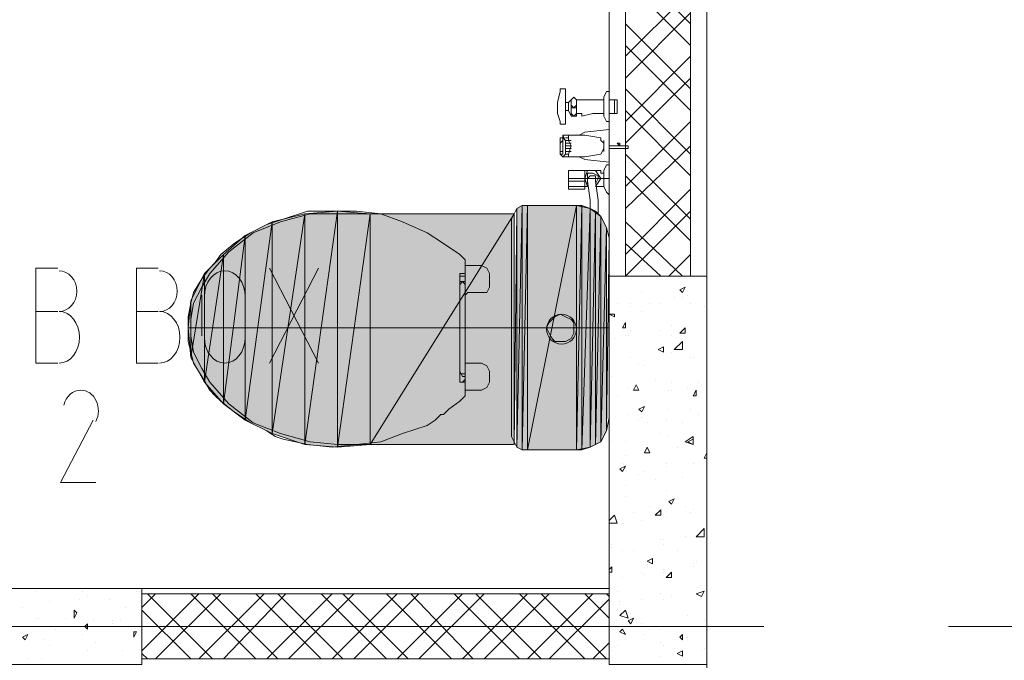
# Model space of a CAD drawing. Header units: millimetres. Extents: x 17 to 403, y 12 to 285.
# Tile 110 of 145: x 300 to 315, y 159 to 169. Entities that reach past the tile are written whole.
import ezdxf

# ---------------------------------------------------------------- set-up
doc = ezdxf.new("R2010")
doc.units = ezdxf.units.MM
doc.layers.add('FILL_FFFFFF', color=7, linetype='Continuous', true_color=0xffffff)
doc.layers.add('LINE_FFFFFF', color=7, linetype='Continuous', true_color=0xffffff)
doc.layers.add('LINE_000000', color=7, linetype='Continuous')

msp = doc.modelspace()

# ---------------------------------------------------------------- hatches: boundary and pattern name
at = {"layer": 'FILL_FFFFFF'}
h = msp.add_hatch(color=7, dxfattribs=at)
h.dxf.hatch_style = 1
h.paths.add_polyline_path([(307.34, 162.137), (307.34, 165.947), (307.255, 162.179), (307.34, 162.137)])
h = msp.add_hatch(color=7, dxfattribs=at)
h.dxf.hatch_style = 1
h.paths.add_polyline_path([(307.34, 165.947), (307.255, 162.179), (307.255, 165.904), (307.34, 165.947)])
h = msp.add_hatch(color=7, dxfattribs=at)
h.dxf.hatch_style = 1
h.paths.add_polyline_path([(307.425, 162.137), (307.425, 165.947), (307.34, 162.137), (307.425, 162.137)])
h = msp.add_hatch(color=7, dxfattribs=at)
h.dxf.hatch_style = 1
h.paths.add_polyline_path([(307.425, 165.947), (307.34, 162.137), (307.34, 165.947), (307.425, 165.947)])
h = msp.add_hatch(color=7, dxfattribs=at)
h.dxf.hatch_style = 1
h.paths.add_polyline_path([(308.187, 162.137), (308.187, 165.947), (307.425, 162.137), (308.187, 162.137)])
h = msp.add_hatch(color=7, dxfattribs=at)
h.dxf.hatch_style = 1
h.paths.add_polyline_path([(308.187, 165.947), (307.425, 162.137), (307.425, 165.947), (308.187, 165.947)])
h = msp.add_hatch(color=7, dxfattribs=at)
h.dxf.hatch_style = 1
h.paths.add_polyline_path([(308.271, 162.137), (308.271, 165.947), (308.187, 162.137), (308.271, 162.137)])
h = msp.add_hatch(color=7, dxfattribs=at)
h.dxf.hatch_style = 1
h.paths.add_polyline_path([(308.271, 165.947), (308.187, 162.137), (308.187, 165.947), (308.271, 165.947)])
h = msp.add_hatch(color=7, dxfattribs=at)
h.dxf.hatch_style = 1
h.paths.add_polyline_path([(308.398, 165.904), (308.271, 162.137), (308.271, 165.947), (308.398, 165.904)])
h = msp.add_hatch(color=7, dxfattribs=at)
h.dxf.hatch_style = 1
h.paths.add_polyline_path([(308.398, 162.179), (308.398, 165.904), (308.271, 162.137), (308.398, 162.179)])
h = msp.add_hatch(color=7, dxfattribs=at)
h.dxf.hatch_style = 1
h.paths.add_polyline_path([(308.483, 165.862), (308.398, 162.179), (308.398, 165.904), (308.483, 165.862)])
h = msp.add_hatch(color=7, dxfattribs=at)
h.dxf.hatch_style = 1
h.paths.add_polyline_path([(303.445, 165.693), (303.445, 162.391), (303.953, 165.82), (303.445, 165.693)])
h = msp.add_hatch(color=7, dxfattribs=at)
h.dxf.hatch_style = 1
h.paths.add_polyline_path([(303.445, 162.391), (303.953, 165.82), (303.953, 162.221), (303.445, 162.391)])
h = msp.add_hatch(color=7, dxfattribs=at)
h.dxf.hatch_style = 1
h.paths.add_polyline_path([(303.953, 165.82), (303.953, 162.221), (304.461, 165.862), (303.953, 165.82)])
h = msp.add_hatch(color=7, dxfattribs=at)
h.dxf.hatch_style = 1
h.paths.add_polyline_path([(303.953, 162.221), (304.461, 165.862), (304.461, 162.179), (303.953, 162.221)])
h = msp.add_hatch(color=7, dxfattribs=at)
h.dxf.hatch_style = 1
h.paths.add_polyline_path([(304.461, 165.862), (304.461, 162.179), (304.969, 165.82), (304.461, 165.862)])
h = msp.add_hatch(color=7, dxfattribs=at)
h.dxf.hatch_style = 1
h.paths.add_polyline_path([(304.461, 162.179), (304.969, 165.82), (304.969, 162.221), (304.461, 162.179)])
h = msp.add_hatch(color=7, dxfattribs=at)
h.dxf.hatch_style = 1
h.paths.add_polyline_path([(304.969, 165.82), (304.969, 162.221), (307.213, 165.82), (304.969, 165.82)])
h = msp.add_hatch(color=7, dxfattribs=at)
h.dxf.hatch_style = 1
h.paths.add_polyline_path([(304.969, 162.221), (307.213, 165.82), (307.213, 162.221), (304.969, 162.221)])
h = msp.add_hatch(color=7, dxfattribs=at)
h.dxf.hatch_style = 1
h.paths.add_polyline_path([(308.483, 162.221), (308.483, 165.862), (308.398, 162.179), (308.483, 162.221)])
h = msp.add_hatch(color=7, dxfattribs=at)
h.dxf.hatch_style = 1
h.paths.add_polyline_path([(308.568, 165.777), (308.483, 162.221), (308.483, 165.862), (308.568, 165.777)])
h = msp.add_hatch(color=7, dxfattribs=at)
h.dxf.hatch_style = 1
h.paths.add_polyline_path([(308.568, 162.264), (308.568, 165.777), (308.483, 162.221), (308.568, 162.264)])
h = msp.add_hatch(color=7, dxfattribs=at)
h.dxf.hatch_style = 1
h.paths.add_polyline_path([(308.652, 165.608), (308.568, 162.264), (308.568, 165.777), (308.652, 165.608)])
h = msp.add_hatch(color=7, dxfattribs=at)
h.dxf.hatch_style = 1
h.paths.add_polyline_path([(303.022, 165.481), (303.022, 162.602), (303.445, 165.693), (303.022, 165.481)])
h = msp.add_hatch(color=7, dxfattribs=at)
h.dxf.hatch_style = 1
h.paths.add_polyline_path([(303.022, 162.602), (303.445, 165.693), (303.445, 162.391), (303.022, 162.602)])
h = msp.add_hatch(color=7, dxfattribs=at)
h.dxf.hatch_style = 1
h.paths.add_polyline_path([(308.652, 162.433), (308.652, 165.608), (308.568, 162.264), (308.652, 162.433)])
h = msp.add_hatch(color=7, dxfattribs=at)
h.dxf.hatch_style = 1
h.paths.add_polyline_path([(302.683, 165.185), (302.683, 162.856), (303.022, 165.481), (302.683, 165.185)])
h = msp.add_hatch(color=7, dxfattribs=at)
h.dxf.hatch_style = 1
h.paths.add_polyline_path([(302.683, 162.856), (303.022, 165.481), (303.022, 162.602), (302.683, 162.856)])
h = msp.add_hatch(color=7, dxfattribs=at)
h.dxf.hatch_style = 1
h.paths.add_polyline_path([(302.387, 164.888), (302.387, 163.195), (302.683, 165.185), (302.387, 164.888)])
h = msp.add_hatch(color=7, dxfattribs=at)
h.dxf.hatch_style = 1
h.paths.add_polyline_path([(302.387, 163.195), (302.683, 165.185), (302.683, 162.856), (302.387, 163.195)])
h = msp.add_hatch(color=7, dxfattribs=at)
h.dxf.hatch_style = 1
h.paths.add_polyline_path([(302.175, 164.465), (302.175, 163.576), (302.387, 164.888), (302.175, 164.465)])
h = msp.add_hatch(color=7, dxfattribs=at)
h.dxf.hatch_style = 1
h.paths.add_polyline_path([(302.175, 163.576), (302.387, 164.888), (302.387, 163.195), (302.175, 163.576)])
h = msp.add_hatch(color=7, dxfattribs=at)
h.dxf.hatch_style = 1
h.paths.add_polyline_path([(302.133, 164.042), (302.175, 164.465), (302.175, 163.576), (302.133, 164.042)])

# ---------------------------------------------------------------- linework, layer by layer
at = {"layer": 'LINE_000000', "lineweight": 0}
for p, q in [((310.219, 164.846), (310.219, 203.285)), ((308.695, 184.277), (308.695, 159.978)), ((310.219, 172.043), (310.219, 154.517)), ((309.965, 168.783), (308.949, 169.799)), ((309.965, 168.444), (308.949, 169.46)), ((309.965, 169.291), (308.949, 168.275)), ((309.965, 168.952), (308.949, 167.936)), ((309.965, 167.767), (308.949, 168.783)), ((309.965, 167.428), (308.949, 168.444)), ((309.965, 168.275), (308.949, 167.259)), ((309.965, 167.936), (308.949, 166.92)), ((308.017, 167.767), (307.975, 167.767)), ((308.017, 167.767), (308.017, 167.217)), ((309.965, 166.751), (308.949, 167.767)), ((307.933, 167.725), (307.89, 167.555)), ((308.102, 167.598), (308.06, 167.555)), ((308.102, 167.344), (308.102, 167.598)), ((308.102, 167.598), (308.102, 167.598)), ((308.187, 167.598), (308.187, 167.344)), ((308.271, 167.598), (308.187, 167.598)), ((308.441, 167.598), (308.271, 167.598)), ((308.271, 167.598), (308.271, 167.598)), ((308.441, 167.598), (308.525, 167.598)), ((308.61, 167.598), (308.525, 167.598)), ((308.61, 167.64), (308.652, 167.725)), ((308.61, 167.64), (308.61, 167.598)), ((308.61, 167.386), (308.61, 167.598)), ((308.695, 167.725), (308.652, 167.725)), ((308.695, 167.725), (308.695, 167.259)), ((308.695, 167.725), (308.695, 167.725)), ((308.695, 167.725), (308.695, 167.259)), ((308.822, 167.598), (308.695, 167.598)), ((308.695, 167.598), (308.779, 167.598)), ((308.779, 167.386), (308.779, 167.598)), ((308.779, 167.598), (308.822, 167.598)), ((308.822, 167.598), (308.822, 167.386)), ((307.89, 167.555), (307.89, 167.428)), ((307.89, 167.471), (307.89, 167.555)), ((307.89, 167.555), (307.89, 167.555)), ((307.89, 167.555), (307.89, 167.471)), ((307.89, 167.555), (307.89, 167.555)), ((307.89, 167.555), (307.89, 167.555)), ((307.89, 167.555), (307.89, 167.555)), ((307.89, 167.555), (307.89, 167.428)), ((307.89, 167.555), (307.89, 167.386)), ((307.89, 167.555), (307.89, 167.555)), ((307.89, 167.513), (307.89, 167.513)), ((307.89, 167.513), (307.89, 167.513)), ((307.89, 167.513), (307.89, 167.513)), ((307.89, 167.513), (307.89, 167.513)), ((307.89, 167.513), (307.89, 167.513)), ((307.89, 167.513), (307.89, 167.513)), ((307.89, 167.471), (307.89, 167.471)), ((307.89, 167.428), (307.89, 167.471)), ((307.89, 167.471), (307.89, 167.471)), ((307.89, 167.471), (307.89, 167.428)), ((307.89, 167.471), (307.89, 167.471)), ((307.89, 167.471), (307.89, 167.471)), ((307.89, 167.471), (307.89, 167.471)), ((307.89, 167.471), (307.89, 167.471)), ((307.89, 167.471), (307.89, 167.471)), ((307.89, 167.471), (307.89, 167.471)), ((307.89, 167.428), (307.89, 167.428)), ((307.89, 167.428), (307.89, 167.428)), ((307.89, 167.428), (307.89, 167.428)), ((307.89, 167.428), (307.89, 167.428)), ((307.89, 167.428), (307.89, 167.428)), ((307.89, 167.428), (307.89, 167.428)), ((307.89, 167.428), (307.89, 167.428)), ((308.017, 167.555), (308.06, 167.555)), ((308.06, 167.428), (308.017, 167.428)), ((308.06, 167.428), (308.06, 167.555)), ((308.06, 167.428), (308.102, 167.344)), ((309.965, 166.412), (308.949, 167.428)), ((307.89, 167.386), (307.933, 167.259)), ((308.271, 167.386), (308.187, 167.386)), ((308.187, 167.344), (308.187, 167.344)), ((308.271, 167.344), (308.441, 167.386)), ((308.271, 167.344), (308.271, 167.386)), ((308.525, 167.386), (308.441, 167.386)), ((308.61, 167.386), (308.525, 167.386)), ((308.61, 167.386), (308.61, 167.344)), ((308.61, 167.344), (308.652, 167.259)), ((308.822, 167.386), (308.695, 167.386)), ((308.695, 167.386), (308.779, 167.386)), ((308.779, 167.386), (308.822, 167.386)), ((308.017, 167.217), (307.975, 167.217)), ((308.314, 167.09), (308.695, 167.132)), ((308.652, 167.259), (308.695, 167.259)), ((308.695, 167.259), (308.695, 167.259)), ((308.695, 167.132), (308.695, 166.624)), ((309.965, 167.259), (308.949, 166.243)), ((307.975, 167.005), (307.933, 167.005)), ((307.975, 167.005), (307.933, 167.005)), ((307.975, 166.963), (307.933, 166.92)), ((307.933, 166.92), (307.975, 166.963)), ((307.975, 167.047), (307.975, 167.005)), ((307.975, 167.047), (308.06, 167.047)), ((307.975, 167.047), (308.06, 167.047)), ((308.017, 167.005), (308.06, 167.005)), ((308.017, 167.005), (308.06, 167.005)), ((308.017, 167.005), (308.06, 167.005)), ((308.017, 167.005), (308.06, 167.005)), ((308.017, 167.005), (308.06, 167.005)), ((308.017, 167.005), (308.06, 167.005)), ((308.017, 166.963), (308.06, 166.963)), ((308.017, 166.963), (308.06, 166.963)), ((308.017, 166.963), (308.06, 166.963)), ((308.017, 166.963), (308.102, 166.963)), ((308.017, 166.963), (308.102, 166.963)), ((308.017, 166.963), (308.102, 166.963)), ((308.06, 167.047), (308.06, 167.047)), ((308.314, 167.09), (308.229, 167.047)), ((308.568, 166.963), (308.568, 167.005)), ((308.61, 166.92), (308.568, 166.963)), ((308.61, 166.92), (308.61, 166.963)), ((308.61, 166.963), (308.61, 166.963)), ((307.933, 166.92), (307.933, 166.92)), ((307.933, 166.92), (307.933, 166.92)), ((307.933, 166.92), (307.933, 166.92)), ((307.933, 166.92), (307.933, 166.92)), ((307.933, 166.92), (307.933, 166.92)), ((307.933, 166.92), (307.933, 166.878)), ((307.933, 166.878), (307.933, 166.92)), ((307.933, 166.92), (307.933, 166.92)), ((307.933, 166.92), (307.933, 166.92)), ((307.933, 166.92), (307.933, 166.92)), ((307.933, 166.878), (307.933, 166.878)), ((307.933, 166.878), (307.933, 166.878)), ((307.933, 166.878), (307.933, 166.878)), ((307.933, 166.793), (307.933, 166.836)), ((307.933, 166.836), (307.933, 166.793)), ((307.933, 166.836), (307.933, 166.836)), ((307.933, 166.836), (307.933, 166.836)), ((307.933, 166.836), (307.933, 166.836)), ((307.933, 166.836), (307.933, 166.836)), ((307.933, 166.836), (307.933, 166.836)), ((307.933, 166.836), (307.933, 166.836)), ((307.933, 166.836), (307.933, 166.836)), ((307.933, 166.836), (307.933, 166.751)), ((307.975, 166.92), (307.975, 166.92)), ((307.975, 166.92), (307.975, 166.92)), ((307.975, 166.92), (307.975, 166.92)), ((307.975, 166.92), (307.975, 166.92)), ((307.975, 166.92), (307.975, 166.92)), ((307.975, 166.92), (307.975, 166.92)), ((307.975, 166.878), (307.975, 166.878)), ((307.975, 166.878), (307.975, 166.878)), ((307.975, 166.836), (307.975, 166.836)), ((307.975, 166.836), (307.975, 166.836)), ((307.975, 166.836), (307.975, 166.836)), ((307.975, 166.793), (307.975, 166.836)), ((307.975, 166.836), (307.975, 166.793)), ((308.017, 166.92), (308.102, 166.92)), ((308.017, 166.92), (308.102, 166.92)), ((308.017, 166.92), (308.102, 166.92)), ((308.017, 166.92), (308.102, 166.92)), ((308.017, 166.92), (308.102, 166.92)), ((308.017, 166.92), (308.102, 166.92)), ((308.017, 166.878), (308.102, 166.878)), ((308.017, 166.878), (308.102, 166.878)), ((308.017, 166.878), (308.102, 166.878)), ((308.017, 166.878), (308.102, 166.878)), ((308.017, 166.878), (308.102, 166.878)), ((308.017, 166.878), (308.102, 166.878)), ((308.017, 166.836), (308.102, 166.836)), ((308.017, 166.836), (308.102, 166.836)), ((308.017, 166.836), (308.102, 166.836)), ((308.017, 166.836), (308.102, 166.836)), ((308.017, 166.836), (308.102, 166.836)), ((308.017, 166.836), (308.102, 166.836)), ((308.61, 166.92), (308.61, 166.92)), ((308.61, 166.793), (308.61, 166.92)), ((308.61, 166.836), (308.61, 166.793)), ((308.695, 166.878), (308.864, 166.878)), ((308.695, 166.836), (308.864, 166.836)), ((308.864, 166.92), (308.822, 166.92)), ((308.822, 166.92), (308.864, 166.878)), ((308.991, 166.878), (308.822, 166.878)), ((308.822, 166.878), (308.822, 166.878)), ((308.991, 166.878), (308.822, 166.878)), ((308.864, 166.836), (308.822, 166.836)), ((308.822, 166.836), (308.864, 166.836)), ((308.864, 166.92), (308.864, 166.878)), ((308.864, 166.878), (308.864, 166.878)), ((308.864, 166.878), (308.864, 166.878)), ((308.864, 166.878), (308.864, 166.878)), ((308.864, 166.878), (308.864, 166.878)), ((308.864, 166.878), (308.864, 166.878)), ((308.864, 166.878), (308.864, 166.878)), ((308.906, 166.878), (308.864, 166.878)), ((308.864, 166.878), (308.864, 166.878)), ((308.864, 166.878), (308.864, 166.878)), ((308.864, 166.878), (308.906, 166.878)), ((308.864, 166.836), (308.864, 166.836)), ((308.864, 166.836), (308.864, 166.836)), ((308.864, 166.836), (308.864, 166.836)), ((308.864, 166.836), (308.906, 166.836)), ((308.906, 166.878), (308.906, 166.878)), ((308.906, 166.878), (308.906, 166.878)), ((308.906, 166.878), (308.906, 166.878)), ((308.906, 166.878), (308.906, 166.878)), ((308.906, 166.878), (308.906, 166.878)), ((308.949, 166.878), (308.906, 166.878)), ((308.906, 166.878), (308.906, 166.878)), ((308.906, 166.878), (308.906, 166.878)), ((308.906, 166.878), (308.906, 166.878)), ((308.906, 166.878), (308.906, 166.878)), ((308.906, 166.878), (308.906, 166.878)), ((308.906, 166.878), (308.949, 166.878)), ((308.906, 166.836), (308.906, 166.836)), ((308.906, 166.836), (308.906, 166.836)), ((308.906, 166.836), (308.906, 166.836)), ((308.906, 166.836), (308.906, 166.836)), ((308.906, 166.836), (308.906, 166.836)), ((308.906, 166.836), (308.949, 166.836)), ((309.965, 166.878), (308.949, 165.904)), ((308.949, 166.878), (308.949, 166.878)), ((308.949, 166.878), (308.949, 166.878)), ((308.949, 166.878), (308.949, 166.878)), ((308.949, 166.878), (308.949, 166.878)), ((308.949, 166.878), (308.949, 166.878)), ((308.949, 166.878), (308.949, 166.878)), ((308.949, 166.878), (308.949, 166.878)), ((308.949, 166.878), (308.949, 166.878)), ((308.949, 166.878), (308.991, 166.878)), ((308.949, 166.836), (308.949, 166.836)), ((308.949, 166.836), (308.949, 166.836)), ((308.949, 166.836), (308.991, 166.836)), ((308.991, 166.878), (308.991, 166.878)), ((308.991, 166.878), (308.991, 166.878)), ((308.991, 166.878), (308.991, 166.878)), ((308.991, 166.878), (308.991, 166.878)), ((308.991, 166.878), (308.991, 166.878)), ((308.991, 166.878), (308.991, 166.878)), ((308.991, 166.836), (308.991, 166.878)), ((308.991, 166.836), (308.991, 166.836)), ((307.975, 166.793), (307.933, 166.793)), ((307.933, 166.793), (307.975, 166.793)), ((307.933, 166.793), (307.933, 166.793)), ((307.933, 166.751), (307.975, 166.709)), ((307.975, 166.793), (307.975, 166.793)), ((307.975, 166.709), (307.975, 166.709)), ((307.975, 166.709), (308.06, 166.709)), ((308.017, 166.793), (308.102, 166.793)), ((308.017, 166.793), (308.102, 166.793)), ((308.017, 166.793), (308.102, 166.793)), ((308.017, 166.793), (308.102, 166.793)), ((308.017, 166.793), (308.102, 166.793)), ((308.017, 166.793), (308.06, 166.793)), ((308.017, 166.751), (308.06, 166.751)), ((308.017, 166.751), (308.06, 166.751)), ((308.017, 166.751), (308.06, 166.751)), ((308.017, 166.751), (308.06, 166.751)), ((308.017, 166.751), (308.06, 166.751)), ((308.017, 166.751), (308.06, 166.751)), ((308.017, 166.709), (308.06, 166.709)), ((308.017, 166.709), (308.06, 166.709)), ((308.06, 166.709), (308.06, 166.709)), ((308.229, 166.709), (308.314, 166.666)), ((308.314, 166.666), (308.695, 166.624)), ((308.568, 166.751), (308.568, 166.751)), ((308.61, 166.793), (308.61, 166.793)), ((308.61, 166.793), (308.61, 166.793)), ((309.965, 165.735), (308.949, 166.751)), ((308.652, 166.582), (308.61, 166.497)), ((308.695, 166.582), (308.652, 166.582)), ((308.695, 166.582), (308.695, 166.582)), ((308.695, 166.582), (308.695, 166.116)), ((308.314, 166.497), (308.06, 166.497)), ((308.06, 166.497), (308.06, 166.497)), ((308.06, 166.497), (308.06, 166.243)), ((308.314, 166.497), (308.06, 166.497)), ((308.06, 166.497), (308.06, 166.497)), ((308.695, 166.37), (308.06, 166.37)), ((308.314, 166.37), (308.06, 166.37)), ((308.06, 166.37), (308.06, 166.37)), ((308.06, 166.37), (308.06, 166.37)), ((308.06, 166.328), (308.06, 166.37)), ((308.06, 166.37), (308.06, 166.37)), ((308.314, 166.497), (308.314, 166.497)), ((308.568, 166.497), (308.314, 166.497)), ((308.314, 166.497), (308.314, 166.201)), ((308.314, 166.497), (308.314, 166.497)), ((308.314, 166.37), (308.314, 166.37)), ((308.314, 166.328), (308.314, 166.37)), ((308.356, 166.37), (308.356, 166.328)), ((308.483, 166.37), (308.483, 166.328)), ((308.568, 166.455), (308.568, 166.497)), ((308.61, 166.455), (308.568, 166.455)), ((308.61, 166.497), (308.61, 166.497)), ((308.61, 166.497), (308.61, 166.243)), ((309.965, 165.396), (308.949, 166.412)), ((308.06, 166.328), (308.314, 166.328)), ((308.06, 166.328), (308.06, 166.328)), ((308.314, 166.243), (308.06, 166.243)), ((308.06, 166.243), (308.06, 166.243)), ((308.06, 166.243), (308.06, 166.201)), ((308.314, 166.201), (308.06, 166.201)), ((308.314, 166.328), (308.314, 166.328)), ((308.314, 166.243), (308.356, 166.243)), ((308.314, 166.243), (308.314, 166.243)), ((308.314, 166.201), (308.314, 166.201)), ((308.483, 166.243), (308.568, 166.243)), ((308.568, 166.243), (308.568, 166.243)), ((308.568, 166.243), (308.61, 166.243)), ((308.61, 166.243), (308.652, 166.158)), ((308.61, 166.243), (308.61, 166.243)), ((309.965, 166.201), (308.949, 165.185)), ((308.652, 166.158), (308.695, 166.116)), ((308.695, 166.116), (308.695, 166.116)), ((308.187, 165.947), (307.425, 165.947)), ((304.461, 165.82), (304.038, 165.82)), ((304.461, 165.82), (304.969, 165.82)), ((304.969, 165.82), (307.213, 165.82)), ((307.171, 164.042), (307.171, 165.735)), ((308.525, 165.862), (308.525, 165.82)), ((309.965, 165.862), (308.949, 164.846)), ((309.838, 164.846), (308.949, 165.693)), ((308.695, 165.439), (308.695, 162.645)), ((309.499, 164.846), (308.949, 165.354)), ((306.366, 165.185), (306.409, 165.142)), ((306.409, 165.142), (306.409, 165.142)), ((306.409, 165.142), (306.409, 165.142)), ((306.451, 165.1), (306.409, 165.142)), ((306.409, 165.142), (306.409, 165.142)), ((306.409, 165.142), (306.409, 165.142)), ((306.409, 165.142), (306.409, 165.142)), ((309.965, 165.185), (309.626, 164.846)), ((303.403, 164.973), (304.165, 163.491)), ((304.165, 164.973), (303.403, 163.491)), ((306.451, 165.058), (306.451, 165.1)), ((306.451, 164.888), (306.451, 165.058)), ((306.451, 165.015), (306.705, 165.015)), ((306.451, 165.015), (306.451, 165.015)), ((306.451, 165.015), (306.451, 165.015)), ((306.366, 164.846), (306.366, 164.888)), ((306.366, 164.888), (306.409, 164.888)), ((306.366, 164.846), (306.409, 164.846)), ((306.451, 164.888), (306.409, 164.888)), ((306.451, 164.846), (306.409, 164.846)), ((306.451, 164.888), (306.451, 164.846)), ((306.451, 164.761), (306.451, 164.846)), ((306.832, 164.888), (306.832, 164.888)), ((306.832, 164.719), (306.832, 164.888)), ((309.076, 164.846), (309.076, 164.846)), ((309.965, 164.846), (309.965, 164.846)), ((306.366, 164.761), (306.409, 164.761)), ((306.409, 164.761), (306.366, 164.719)), ((306.366, 164.719), (306.366, 163.364)), ((306.451, 164.719), (306.409, 164.761)), ((306.409, 164.761), (306.409, 164.761)), ((306.409, 164.761), (306.409, 164.761)), ((306.451, 164.761), (306.409, 164.761)), ((306.451, 164.761), (306.451, 164.761)), ((306.451, 164.761), (306.451, 164.719)), ((306.451, 163.322), (306.451, 164.719)), ((306.451, 164.719), (306.451, 164.719)), ((306.832, 164.719), (306.832, 164.719)), ((306.832, 164.677), (306.832, 164.719)), ((306.832, 164.719), (306.832, 164.719)), ((306.832, 164.719), (306.832, 164.719)), ((306.832, 164.719), (306.832, 164.719)), ((306.832, 164.677), (306.832, 164.677)), ((309.795, 164.634), (309.88, 164.677)), ((309.838, 164.592), (309.88, 164.677)), ((302.345, 163.915), (302.345, 164.55)), ((303.022, 164.55), (303.022, 163.915)), ((306.451, 163.534), (306.451, 164.507)), ((306.493, 164.592), (306.705, 164.592)), ((309.203, 164.592), (309.203, 164.592)), ((309.711, 164.507), (309.711, 164.507)), ((309.795, 164.634), (309.838, 164.592)), ((309.838, 164.507), (309.838, 164.507)), ((309.922, 164.55), (309.922, 164.55)), ((308.822, 164.423), (308.822, 164.423)), ((309.033, 164.423), (309.033, 164.423)), ((309.033, 164.38), (309.033, 164.38)), ((309.33, 164.423), (309.33, 164.423)), ((309.499, 164.423), (309.499, 164.423)), ((309.965, 164.423), (309.965, 164.423)), ((310.176, 164.38), (310.176, 164.38)), ((300.101, 164.296), (299.762, 164.296)), ((301.667, 164.296), (301.329, 164.296)), ((308.695, 164.253), (308.779, 164.253)), ((308.695, 164.253), (308.779, 164.211)), ((308.779, 164.211), (308.779, 164.253)), ((309.203, 164.296), (309.203, 164.296)), ((308.906, 164.042), (308.949, 164.126)), ((308.949, 164.042), (308.949, 164.126)), ((309.668, 164.084), (309.668, 164.084)), ((308.695, 164.042), (302.133, 164.042)), ((302.133, 164.042), (302.133, 164.042)), ((306.366, 164.042), (306.366, 163.237)), ((307.171, 164.042), (307.171, 162.348)), ((308.906, 164.042), (308.949, 164.042)), ((308.949, 163.915), (308.949, 163.915)), ((308.991, 163.915), (308.991, 163.915)), ((309.033, 163.999), (309.033, 163.999)), ((309.499, 163.999), (309.499, 163.999)), ((309.499, 163.999), (309.499, 163.999)), ((309.668, 163.915), (309.668, 163.915)), ((309.795, 163.957), (309.88, 164.042)), ((309.795, 163.957), (309.88, 163.957)), ((309.88, 163.957), (309.88, 164.042)), ((308.779, 163.872), (308.779, 163.872)), ((309.457, 163.703), (309.541, 163.745)), ((309.541, 163.661), (309.541, 163.745)), ((309.711, 163.703), (309.838, 163.83)), ((309.457, 163.703), (309.541, 163.661)), ((309.668, 163.661), (309.668, 163.661)), ((299.762, 163.491), (300.101, 163.491)), ((301.329, 163.491), (301.667, 163.491)), ((306.451, 163.491), (306.451, 163.491)), ((306.451, 163.491), (306.705, 163.491)), ((309.033, 163.576), (309.033, 163.576)), ((309.16, 163.491), (309.16, 163.491)), ((309.245, 163.449), (309.245, 163.449)), ((309.965, 163.576), (309.965, 163.576)), ((310.007, 163.576), (310.007, 163.576)), ((306.366, 163.364), (306.409, 163.28)), ((306.409, 163.322), (306.366, 163.322)), ((306.409, 163.322), (306.451, 163.322)), ((306.409, 163.28), (306.409, 163.28)), ((306.409, 163.28), (306.451, 163.28)), ((306.451, 163.28), (306.451, 163.322)), ((306.451, 163.322), (306.451, 163.322)), ((306.451, 163.237), (306.451, 163.28)), ((306.832, 163.364), (306.832, 163.364)), ((306.832, 163.195), (306.832, 163.364)), ((308.737, 163.28), (308.737, 163.28)), ((306.366, 163.195), (306.366, 163.237)), ((306.409, 163.195), (306.366, 163.195)), ((306.451, 163.195), (306.409, 163.195)), ((306.451, 163.237), (306.451, 163.195)), ((306.451, 162.983), (306.451, 163.195)), ((306.832, 163.195), (306.832, 163.195)), ((306.832, 163.195), (306.832, 163.195)), ((306.832, 163.195), (306.832, 163.195)), ((306.832, 163.195), (306.832, 163.195)), ((309.076, 163.068), (309.118, 163.153)), ((309.16, 163.068), (309.118, 163.153)), ((309.414, 163.237), (309.414, 163.237)), ((309.668, 163.195), (309.668, 163.195)), ((310.092, 163.195), (310.092, 163.195)), ((306.409, 162.941), (306.451, 162.983)), ((306.705, 163.068), (306.451, 163.068)), ((306.451, 163.068), (306.451, 163.068)), ((306.451, 162.983), (306.451, 162.983)), ((308.822, 162.983), (308.822, 162.983)), ((308.991, 163.11), (308.991, 163.11)), ((308.991, 163.11), (308.991, 163.11)), ((309.076, 163.068), (309.16, 163.068)), ((309.626, 163.068), (309.626, 163.068)), ((309.668, 163.068), (309.668, 163.068)), ((309.922, 163.11), (309.922, 163.11)), ((310.007, 162.983), (310.049, 163.068)), ((310.007, 162.983), (310.049, 162.983)), ((310.049, 162.983), (310.049, 163.068)), ((306.366, 162.899), (306.409, 162.941)), ((306.409, 162.941), (306.366, 162.899)), ((306.366, 162.899), (306.366, 162.899)), ((308.991, 162.687), (308.991, 162.687)), ((309.16, 162.772), (309.245, 162.814)), ((309.16, 162.772), (309.203, 162.729)), ((309.203, 162.729), (309.245, 162.814)), ((309.626, 162.772), (309.626, 162.772)), ((309.965, 162.772), (309.965, 162.772)), ((310.092, 162.687), (310.092, 162.687)), ((309.16, 162.602), (309.16, 162.602)), ((309.203, 162.645), (309.203, 162.645)), ((309.287, 162.56), (309.287, 162.56)), ((309.584, 162.602), (309.584, 162.602)), ((309.838, 162.56), (309.838, 162.56)), ((309.499, 162.391), (309.499, 162.391)), ((304.038, 162.264), (304.461, 162.221)), ((304.461, 162.221), (304.969, 162.221)), ((304.969, 162.221), (307.213, 162.221)), ((308.737, 162.264), (308.737, 162.264)), ((308.949, 162.264), (308.949, 162.264)), ((309.626, 162.348), (309.626, 162.348)), ((309.88, 162.264), (310.007, 162.348)), ((309.88, 162.264), (310.007, 162.221)), ((309.922, 162.264), (310.007, 162.306)), ((309.922, 162.264), (310.007, 162.221)), ((310.007, 162.221), (310.007, 162.348)), ((310.007, 162.221), (310.007, 162.306)), ((308.187, 162.137), (307.425, 162.137)), ((308.949, 162.052), (308.949, 162.052)), ((309.245, 162.094), (309.287, 162.179)), ((309.245, 162.094), (309.33, 162.094)), ((309.245, 162.094), (309.245, 162.094)), ((309.33, 162.094), (309.287, 162.179)), ((309.753, 162.179), (309.753, 162.179)), ((310.176, 162.01), (310.219, 162.094)), ((308.906, 161.925), (308.906, 161.925)), ((309.584, 161.925), (309.584, 161.925)), ((310.007, 161.925), (310.007, 161.925)), ((310.176, 162.01), (310.219, 162.01)), ((308.864, 161.84), (308.949, 161.883)), ((308.864, 161.84), (308.906, 161.798)), ((308.906, 161.798), (308.949, 161.883)), ((308.949, 161.84), (308.949, 161.84)), ((309.16, 161.756), (309.16, 161.756)), ((309.245, 161.798), (309.245, 161.798)), ((309.584, 161.883), (309.584, 161.883)), ((309.414, 161.671), (309.414, 161.671)), ((309.838, 161.713), (309.838, 161.713)), ((308.949, 161.586), (308.949, 161.586)), ((309.584, 161.502), (309.584, 161.502)), ((308.949, 161.417), (308.949, 161.417)), ((309.626, 161.332), (309.711, 161.375)), ((309.626, 161.332), (309.668, 161.29)), ((309.668, 161.29), (309.711, 161.375)), ((310.219, 161.29), (310.219, 161.29)), ((309.076, 161.163), (309.076, 161.163)), ((309.33, 161.248), (309.33, 161.248)), ((309.414, 161.121), (309.499, 161.205)), ((309.499, 161.121), (309.499, 161.205)), ((309.88, 161.248), (309.88, 161.248)), ((309.965, 161.163), (309.965, 161.163)), ((310.007, 161.205), (310.007, 161.205)), ((308.695, 161.036), (308.779, 161.121)), ((308.695, 160.994), (308.822, 160.994)), ((308.822, 160.994), (308.779, 161.121)), ((308.906, 160.994), (308.906, 160.994)), ((309.203, 161.036), (309.203, 161.036)), ((309.414, 161.121), (309.499, 161.121)), ((309.584, 161.078), (309.584, 161.078)), ((310.049, 160.782), (310.176, 160.909)), ((310.176, 160.782), (310.176, 160.909)), ((309.499, 160.74), (309.499, 160.74)), ((309.541, 160.74), (309.541, 160.74)), ((309.88, 160.782), (309.88, 160.782)), ((310.049, 160.782), (310.176, 160.782)), ((310.219, 160.74), (310.219, 160.74)), ((308.737, 160.655), (308.737, 160.655)), ((308.737, 160.613), (308.737, 160.613)), ((308.906, 160.57), (308.906, 160.57)), ((309.076, 160.57), (309.076, 160.57)), ((309.541, 160.655), (309.541, 160.655)), ((309.753, 160.57), (309.753, 160.57)), ((309.287, 160.401), (309.372, 160.443)), ((309.287, 160.401), (309.372, 160.359)), ((309.33, 160.401), (309.33, 160.401)), ((309.372, 160.359), (309.372, 160.443)), ((310.049, 160.401), (310.049, 160.401)), ((308.695, 160.274), (308.737, 160.316)), ((308.695, 160.232), (308.737, 160.232)), ((308.737, 160.232), (308.737, 160.316)), ((309.203, 160.232), (309.203, 160.232)), ((309.541, 160.274), (309.541, 160.274)), ((309.541, 160.232), (309.541, 160.232)), ((309.584, 160.147), (309.668, 160.232)), ((309.668, 160.147), (309.668, 160.232)), ((310.007, 160.359), (310.007, 160.359)), ((310.007, 160.316), (310.007, 160.316)), ((310.219, 160.316), (310.219, 160.316)), ((308.906, 160.147), (308.906, 160.147)), ((309.245, 160.189), (309.245, 160.189)), ((309.584, 160.147), (309.668, 160.147)), ((296.545, 159.978), (308.695, 159.978)), ((299.762, 159.935), (299.762, 159.935)), ((300.482, 159.935), (300.482, 159.935)), ((300.905, 159.978), (300.905, 159.978)), ((300.905, 159.978), (300.905, 159.978)), ((301.329, 159.935), (301.329, 159.935)), ((301.371, 159.935), (301.371, 159.935)), ((308.822, 159.935), (308.822, 159.935)), ((310.049, 159.893), (310.176, 159.935)), ((310.134, 159.851), (310.176, 159.935)), ((299.974, 159.766), (299.974, 159.766)), ((300.44, 159.808), (300.44, 159.808)), ((300.567, 159.851), (300.567, 159.851)), ((300.905, 159.808), (300.905, 159.808)), ((301.625, 159.893), (301.413, 159.681)), ((302.302, 159.893), (301.413, 159.004)), ((301.413, 159.893), (301.413, 159.893)), ((302.514, 158.877), (301.498, 159.893)), ((302.641, 159.893), (301.625, 158.877)), ((303.191, 158.877), (302.175, 159.893)), ((303.318, 159.893), (302.302, 158.877)), ((303.53, 158.877), (302.514, 159.893)), ((303.657, 159.893), (302.683, 158.877)), ((304.207, 158.877), (303.191, 159.893)), ((304.377, 159.893), (303.361, 158.877)), ((304.546, 158.877), (303.53, 159.893)), ((304.715, 159.893), (303.699, 158.877)), ((305.223, 158.877), (304.207, 159.893)), ((305.393, 159.893), (304.377, 158.877)), ((305.562, 158.877), (304.546, 159.893)), ((305.731, 159.893), (304.715, 158.877)), ((306.239, 158.877), (305.223, 159.893)), ((306.409, 159.893), (305.393, 158.877)), ((306.578, 158.877), (305.604, 159.893)), ((306.747, 159.893), (305.731, 158.877)), ((307.298, 158.877), (306.282, 159.893)), ((307.425, 159.893), (306.409, 158.877)), ((307.636, 158.877), (306.62, 159.893)), ((307.763, 159.893), (306.747, 158.877)), ((308.314, 158.877), (307.298, 159.893)), ((308.441, 159.893), (307.425, 158.877)), ((308.652, 158.877), (307.636, 159.893)), ((308.695, 159.808), (307.763, 158.877)), ((308.695, 159.512), (308.314, 159.893)), ((308.695, 159.851), (308.652, 159.893)), ((308.864, 159.766), (308.864, 159.766)), ((309.203, 159.808), (309.203, 159.808)), ((309.499, 159.893), (309.499, 159.893)), ((309.541, 159.808), (309.541, 159.808)), ((309.668, 159.851), (309.668, 159.851)), ((310.049, 159.893), (310.134, 159.851)), ((310.176, 159.893), (310.176, 159.893)), ((310.176, 159.893), (310.176, 159.893)), ((299.551, 159.681), (299.551, 159.681)), ((300.355, 159.512), (300.355, 159.639)), ((300.397, 159.597), (300.355, 159.639)), ((300.355, 159.512), (300.397, 159.597)), ((301.159, 159.681), (301.159, 159.681)), ((302.175, 158.877), (301.413, 159.639)), ((308.864, 159.724), (308.864, 159.724)), ((308.864, 159.554), (308.949, 159.639)), ((308.991, 159.512), (308.949, 159.639)), ((299.762, 159.512), (299.762, 159.512)), ((299.805, 159.512), (299.805, 159.512)), ((300.228, 159.512), (300.228, 159.512)), ((300.651, 159.47), (300.651, 159.47)), ((300.948, 159.47), (300.948, 159.47)), ((301.075, 159.47), (301.075, 159.47)), ((301.413, 159.47), (301.413, 159.47)), ((308.864, 159.554), (308.991, 159.512)), ((308.991, 159.47), (309.076, 159.512)), ((308.991, 159.47), (309.033, 159.427)), ((309.033, 159.427), (309.076, 159.512)), ((309.922, 159.554), (309.922, 159.554)), ((310.176, 159.47), (310.176, 159.47)), ((310.176, 159.47), (310.176, 159.47)), ((311.108, 159.385), (293.582, 159.385)), ((300.059, 159.343), (300.059, 159.343)), ((300.567, 159.343), (300.524, 159.385)), ((300.948, 159.427), (300.948, 159.427)), ((301.286, 159.216), (301.286, 159.3)), ((301.286, 159.216), (301.329, 159.3)), ((301.329, 159.3), (301.286, 159.3)), ((308.864, 159.3), (308.906, 159.343)), ((308.864, 159.3), (308.949, 159.258)), ((308.864, 159.3), (308.864, 159.3)), ((308.864, 159.3), (308.864, 159.3)), ((308.949, 159.258), (308.906, 159.343)), ((309.203, 159.427), (309.203, 159.427)), ((309.33, 159.343), (309.33, 159.343)), ((309.499, 159.343), (309.499, 159.343)), ((316.907, 159.385), (313.986, 159.385)), ((299.635, 159.258), (299.551, 159.216)), ((299.593, 159.173), (299.551, 159.216)), ((299.593, 159.173), (299.635, 159.258)), ((299.593, 159.173), (299.593, 159.173)), ((299.889, 159.173), (299.889, 159.173)), ((300.482, 159.258), (300.482, 159.258)), ((301.286, 159.258), (301.286, 159.258)), ((309.245, 159.258), (309.245, 159.258)), ((309.795, 159.216), (309.838, 159.258)), ((309.795, 159.216), (309.838, 159.173)), ((309.838, 159.173), (309.838, 159.258)), ((309.922, 159.216), (309.922, 159.216)), ((299.974, 159.089), (299.974, 159.089)), ((300.567, 159.004), (300.567, 159.004)), ((300.694, 159.131), (300.694, 159.131)), ((301.117, 159.004), (301.117, 159.004)), ((308.695, 159.131), (308.441, 158.877)), ((308.737, 159.004), (308.737, 159.004)), ((308.822, 159.089), (308.822, 159.089)), ((309.499, 159.131), (309.499, 159.131)), ((309.541, 159.089), (309.541, 159.089)), ((309.753, 158.962), (309.838, 159.004)), ((309.838, 158.919), (309.838, 159.004)), ((310.134, 159.004), (310.134, 159.004)), ((310.176, 159.046), (310.176, 159.046)), ((310.219, 159.046), (310.219, 159.046)), ((299.635, 158.877), (299.635, 158.877)), ((299.847, 158.877), (299.847, 158.877)), ((301.498, 158.877), (301.413, 158.962)), ((309.499, 158.919), (309.499, 158.919)), ((309.753, 158.962), (309.838, 158.919)), ((309.838, 158.962), (309.838, 158.962))]:
    msp.add_line(p, q, dxfattribs=at)
for points in [[(308.949, 164.846), (309.965, 164.846), (309.965, 184.362), (308.949, 184.362), (308.949, 164.846)], [(308.695, 158.792), (310.219, 158.792), (310.219, 164.846), (308.695, 164.846), (308.695, 158.792)], [(307.954, 163.788), (308.001, 163.792), (308.044, 163.806), (308.084, 163.827), (308.118, 163.856), (308.147, 163.89), (308.168, 163.93), (308.182, 163.974), (308.187, 164.021), (308.182, 164.067), (308.168, 164.111), (308.147, 164.151), (308.118, 164.185), (308.084, 164.214), (308.044, 164.235), (308.001, 164.249), (307.954, 164.253), (307.907, 164.249), (307.863, 164.235), (307.824, 164.214), (307.789, 164.185), (307.761, 164.151), (307.739, 164.111), (307.726, 164.067), (307.721, 164.021), (307.726, 163.974), (307.739, 163.93), (307.761, 163.89), (307.789, 163.856), (307.824, 163.827), (307.863, 163.806), (307.907, 163.792), (307.954, 163.788)], [(301.413, 158.792), (301.413, 159.978), (298.365, 159.978), (298.365, 158.792), (301.413, 158.792)], [(301.413, 158.877), (301.413, 159.893), (308.695, 159.893), (308.695, 158.877), (301.413, 158.877)]]:
    msp.add_lwpolyline(points, close=True, dxfattribs=at)
for points in [[(307.975, 167.767), (307.933, 167.767), (307.933, 167.725)], [(308.144, 167.471), (308.102, 167.513), (308.102, 167.555), (308.102, 167.598), (308.144, 167.64)], [(308.187, 167.598), (308.144, 167.64), (308.102, 167.598)], [(308.144, 167.64), (308.187, 167.598), (308.187, 167.555)], [(308.144, 167.471), (308.102, 167.471), (308.102, 167.428)], [(308.102, 167.428), (308.102, 167.386), (308.144, 167.344)], [(308.187, 167.555), (308.187, 167.513), (308.144, 167.471)], [(308.187, 167.428), (308.187, 167.471), (308.144, 167.471)], [(308.144, 167.344), (308.187, 167.386), (308.187, 167.428)], [(308.102, 167.344), (308.144, 167.344), (308.187, 167.344)], [(307.933, 167.259), (307.933, 167.217), (307.975, 167.217)], [(307.933, 166.751), (307.975, 166.751), (307.975, 166.836), (307.975, 166.92), (307.975, 167.005)], [(307.933, 167.005), (307.933, 166.92), (307.933, 166.836)], [(307.975, 166.709), (308.017, 166.751), (308.017, 166.878), (308.017, 166.963), (307.975, 167.047)], [(307.975, 166.709), (308.017, 166.751), (308.017, 166.878), (308.017, 166.963), (307.975, 167.005)], [(308.06, 166.709), (308.06, 166.751), (308.102, 166.878), (308.06, 166.963), (308.06, 167.047)], [(308.568, 167.005), (308.314, 167.047), (308.06, 167.047)], [(308.102, 166.878), (308.06, 166.963), (308.06, 167.047)], [(308.06, 166.709), (308.06, 166.751), (308.102, 166.878)], [(308.568, 166.751), (308.61, 166.836), (308.61, 166.92)], [(308.06, 166.709), (308.314, 166.709), (308.568, 166.751)], [(308.356, 166.243), (308.314, 166.37), (308.356, 166.497), (308.483, 166.497), (308.568, 166.37), (308.483, 166.243)], [(308.483, 166.285), (308.525, 166.37), (308.525, 166.412), (308.441, 166.455), (308.356, 166.455), (308.356, 166.37), (308.356, 166.285)], [(308.483, 166.37), (308.483, 166.412), (308.441, 166.412), (308.398, 166.412), (308.356, 166.37)], [(308.356, 166.328), (308.398, 166.031), (308.398, 165.947), (308.398, 165.904)], [(308.483, 166.328), (308.525, 166.031), (308.525, 165.947), (308.525, 165.904), (308.525, 165.862)], [(307.425, 165.947), (307.34, 165.947), (307.255, 165.904), (307.213, 165.82), (307.171, 165.735)], [(308.695, 165.439), (308.652, 165.608), (308.568, 165.777), (308.398, 165.904), (308.187, 165.947)], [(305.858, 165.523), (305.477, 165.693), (305.139, 165.82), (304.758, 165.862), (304.377, 165.862), (303.996, 165.862), (303.615, 165.735), (303.488, 165.693), (303.361, 165.65), (303.107, 165.523), (302.853, 165.354), (302.641, 165.185), (302.556, 165.058), (302.472, 164.973), (302.345, 164.804), (302.218, 164.592), (302.175, 164.423), (302.133, 164.211), (302.133, 164.042)], [(304.038, 165.82), (303.572, 165.693), (303.149, 165.523), (302.768, 165.227), (302.472, 164.888)], [(305.858, 165.523), (306.112, 165.354), (306.366, 165.185)], [(300.101, 164.973), (299.762, 164.973), (299.762, 163.491)], [(301.667, 164.973), (301.329, 164.973), (301.329, 163.491)], [(306.832, 164.888), (306.79, 164.973), (306.705, 165.015)], [(300.122, 164.296), (300.178, 164.302), (300.229, 164.321), (300.276, 164.35), (300.317, 164.389), (300.35, 164.436), (300.376, 164.49), (300.392, 164.549), (300.397, 164.613), (300.392, 164.677), (300.376, 164.737), (300.35, 164.791), (300.317, 164.838), (300.276, 164.876), (300.229, 164.906), (300.178, 164.924), (300.122, 164.931)], [(301.688, 164.296), (301.744, 164.302), (301.796, 164.321), (301.842, 164.35), (301.883, 164.389), (301.917, 164.436), (301.942, 164.49), (301.958, 164.549), (301.964, 164.613), (301.958, 164.677), (301.942, 164.737), (301.917, 164.791), (301.883, 164.838), (301.842, 164.876), (301.796, 164.906), (301.744, 164.924), (301.688, 164.931)], [(302.472, 164.888), (302.345, 164.677), (302.218, 164.423), (302.175, 164.169), (302.175, 163.915), (302.218, 163.661), (302.345, 163.407), (302.472, 163.195)], [(303.022, 164.529), (303.016, 164.61), (302.997, 164.685), (302.968, 164.753), (302.929, 164.813), (302.882, 164.862), (302.828, 164.899), (302.768, 164.923), (302.704, 164.931), (302.641, 164.923), (302.581, 164.899), (302.527, 164.862), (302.48, 164.813), (302.441, 164.753), (302.412, 164.685), (302.393, 164.61), (302.387, 164.529)], [(306.366, 164.846), (306.366, 164.804), (306.366, 164.719), (306.366, 164.465), (306.366, 164.042)], [(306.705, 164.592), (306.79, 164.592), (306.832, 164.677)], [(306.451, 164.507), (306.451, 164.55), (306.493, 164.592)], [(300.122, 163.491), (300.186, 163.5), (300.246, 163.523), (300.3, 163.56), (300.347, 163.609), (300.385, 163.669), (300.415, 163.737), (300.433, 163.812), (300.44, 163.894), (300.433, 163.975), (300.415, 164.05), (300.385, 164.118), (300.347, 164.178), (300.3, 164.227), (300.246, 164.264), (300.186, 164.288), (300.122, 164.296)], [(301.688, 163.491), (301.752, 163.5), (301.812, 163.523), (301.866, 163.56), (301.913, 163.609), (301.952, 163.669), (301.981, 163.737), (302, 163.812), (302.006, 163.894), (302, 163.975), (301.981, 164.05), (301.952, 164.118), (301.913, 164.178), (301.866, 164.227), (301.812, 164.264), (301.752, 164.288), (301.688, 164.296)], [(308.144, 164.042), (308.144, 164.126), (308.102, 164.169), (308.017, 164.211), (307.933, 164.253), (307.848, 164.211), (307.806, 164.169), (307.763, 164.126), (307.721, 164.042)], [(305.858, 162.518), (305.477, 162.391), (305.139, 162.264), (304.758, 162.221), (304.377, 162.179), (303.996, 162.221), (303.615, 162.306), (303.488, 162.348), (303.361, 162.433), (303.107, 162.56), (302.853, 162.729), (302.641, 162.899), (302.556, 162.983), (302.472, 163.068), (302.345, 163.28), (302.218, 163.491), (302.175, 163.661), (302.133, 163.83), (302.133, 164.042)], [(302.387, 163.894), (302.393, 163.812), (302.412, 163.737), (302.441, 163.669), (302.48, 163.609), (302.527, 163.56), (302.581, 163.523), (302.641, 163.5), (302.704, 163.491), (302.768, 163.5), (302.828, 163.523), (302.882, 163.56), (302.929, 163.609), (302.968, 163.669), (302.997, 163.737), (303.016, 163.812), (303.022, 163.894)], [(307.721, 164.042), (307.763, 163.957), (307.806, 163.872), (307.848, 163.83), (307.933, 163.83), (308.017, 163.83), (308.102, 163.872), (308.144, 163.957), (308.144, 164.042)], [(309.838, 163.83), (309.838, 163.703), (309.711, 163.703)], [(306.493, 163.491), (306.451, 163.491), (306.451, 163.534)], [(306.832, 163.364), (306.79, 163.449), (306.705, 163.491)], [(302.472, 163.195), (302.768, 162.856), (303.149, 162.56), (303.572, 162.391), (304.038, 162.264)], [(306.366, 163.195), (306.409, 163.195), (306.451, 163.237)], [(306.705, 163.068), (306.79, 163.11), (306.832, 163.195)], [(300.463, 163.068), (300.418, 163.064), (300.374, 163.052), (300.333, 163.032), (300.296, 163.004), (300.263, 162.971), (300.234, 162.931), (300.212, 162.886), (300.196, 162.837)], [(300.694, 162.582), (300.712, 162.62), (300.725, 162.66), (300.733, 162.701), (300.736, 162.743), (300.734, 162.784), (300.728, 162.826), (300.717, 162.866), (300.701, 162.905), (300.681, 162.941), (300.657, 162.973), (300.63, 163.001), (300.6, 163.025), (300.567, 163.043), (300.533, 163.057), (300.497, 163.065), (300.46, 163.068)], [(305.858, 162.518), (305.985, 162.602), (306.07, 162.687), (306.112, 162.687), (306.197, 162.772), (306.366, 162.899)], [(300.651, 162.602), (300.143, 161.629), (300.694, 161.629)], [(308.187, 162.137), (308.398, 162.179), (308.568, 162.264), (308.652, 162.433), (308.695, 162.645)], [(307.171, 162.348), (307.213, 162.264), (307.255, 162.179), (307.34, 162.137), (307.425, 162.137)], [(300.567, 159.343), (300.567, 159.427), (300.524, 159.385)]]:
    msp.add_lwpolyline(points, dxfattribs=at)
at = {"layer": 'LINE_FFFFFF', "lineweight": 0}
for p, q in [((307.255, 165.904), (307.255, 162.221)), ((307.255, 165.862), (307.213, 162.221))]:
    msp.add_line(p, q, dxfattribs=at)
for points in [[(307.34, 162.137), (307.34, 165.947), (307.255, 162.179), (307.34, 162.137)], [(307.34, 165.947), (307.255, 162.179), (307.255, 165.904), (307.34, 165.947)], [(307.425, 162.137), (307.425, 165.947), (307.34, 162.137), (307.425, 162.137)], [(307.425, 165.947), (307.34, 162.137), (307.34, 165.947), (307.425, 165.947)], [(308.187, 162.137), (308.187, 165.947), (307.425, 162.137), (308.187, 162.137)], [(308.187, 165.947), (307.425, 162.137), (307.425, 165.947), (308.187, 165.947)], [(308.271, 162.137), (308.271, 165.947), (308.187, 162.137), (308.271, 162.137)], [(308.271, 165.947), (308.187, 162.137), (308.187, 165.947), (308.271, 165.947)], [(308.398, 165.904), (308.271, 162.137), (308.271, 165.947), (308.398, 165.904)], [(308.398, 162.179), (308.398, 165.904), (308.271, 162.137), (308.398, 162.179)], [(308.483, 165.862), (308.398, 162.179), (308.398, 165.904), (308.483, 165.862)], [(303.445, 165.693), (303.445, 162.391), (303.953, 165.82), (303.445, 165.693)], [(303.445, 162.391), (303.953, 165.82), (303.953, 162.221), (303.445, 162.391)], [(303.953, 165.82), (303.953, 162.221), (304.461, 165.862), (303.953, 165.82)], [(303.953, 162.221), (304.461, 165.862), (304.461, 162.179), (303.953, 162.221)], [(304.461, 165.862), (304.461, 162.179), (304.969, 165.82), (304.461, 165.862)], [(304.461, 162.179), (304.969, 165.82), (304.969, 162.221), (304.461, 162.179)], [(304.969, 165.82), (304.969, 162.221), (307.213, 165.82), (304.969, 165.82)], [(304.969, 162.221), (307.213, 165.82), (307.213, 162.221), (304.969, 162.221)], [(308.483, 162.221), (308.483, 165.862), (308.398, 162.179), (308.483, 162.221)], [(308.568, 165.777), (308.483, 162.221), (308.483, 165.862), (308.568, 165.777)], [(308.568, 162.264), (308.568, 165.777), (308.483, 162.221), (308.568, 162.264)], [(308.652, 165.608), (308.568, 162.264), (308.568, 165.777), (308.652, 165.608)], [(303.022, 165.481), (303.022, 162.602), (303.445, 165.693), (303.022, 165.481)], [(303.022, 162.602), (303.445, 165.693), (303.445, 162.391), (303.022, 162.602)], [(308.652, 162.433), (308.652, 165.608), (308.568, 162.264), (308.652, 162.433)], [(302.683, 165.185), (302.683, 162.856), (303.022, 165.481), (302.683, 165.185)], [(302.683, 162.856), (303.022, 165.481), (303.022, 162.602), (302.683, 162.856)], [(302.387, 164.888), (302.387, 163.195), (302.683, 165.185), (302.387, 164.888)], [(302.387, 163.195), (302.683, 165.185), (302.683, 162.856), (302.387, 163.195)], [(302.175, 164.465), (302.175, 163.576), (302.387, 164.888), (302.175, 164.465)], [(302.175, 163.576), (302.387, 164.888), (302.387, 163.195), (302.175, 163.576)], [(302.133, 164.042), (302.175, 164.465), (302.175, 163.576), (302.133, 164.042)]]:
    msp.add_lwpolyline(points, close=True, dxfattribs=at)
msp.add_lwpolyline([(308.695, 165.439), (308.652, 162.433), (308.652, 165.608)], dxfattribs=at)

doc.saveas('drawing.dxf')
